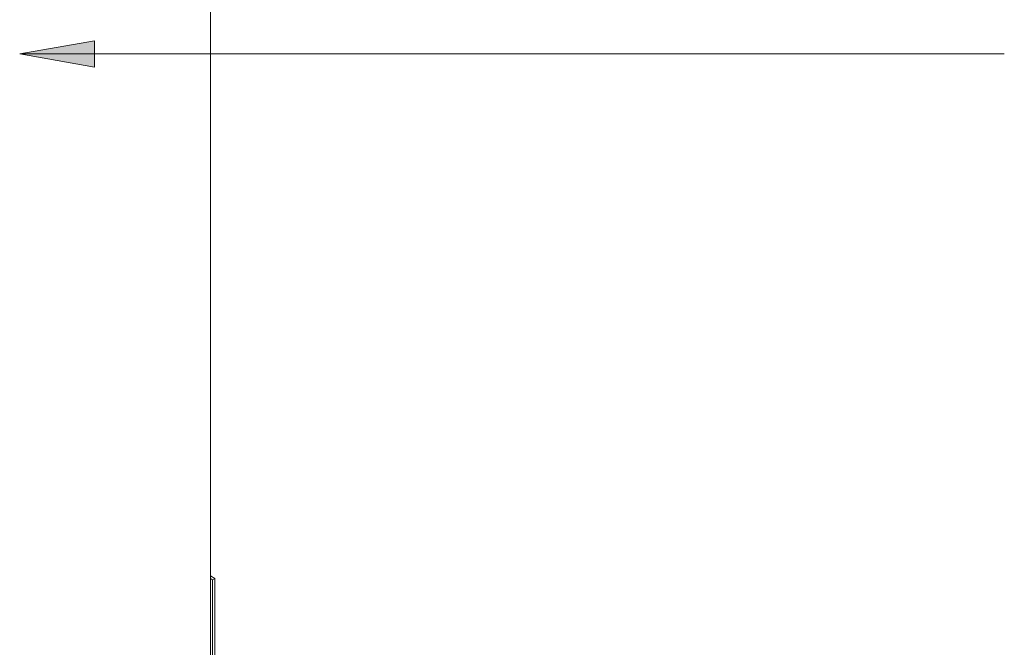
# Model space of a CAD drawing. Header units: metres. Extents: x 6.5 to 21.8, y 0.9 to 11.2.
# Tile 108 of 112: x 18.5 to 20.1, y 4.4 to 5.4. Entities that reach past the tile are written whole.
import ezdxf

# ---------------------------------------------------------------- set-up
doc = ezdxf.new("R2010")
doc.units = ezdxf.units.M
doc.layers.add('G-ANNO-TEXT', color=7, linetype='Continuous', lineweight=9)
doc.layers.add('I-WALL', color=7, linetype='Continuous', lineweight=5)

msp = doc.modelspace()

# ---------------------------------------------------------------- hatches: boundary and pattern name
at = {"layer": 'G-ANNO-TEXT'}
msp.add_hatch(color=256, dxfattribs=at).paths.add_polyline_path([(18.4814, 5.3229), (18.6014, 5.3017), (18.6014, 5.344)])

# ---------------------------------------------------------------- linework, layer by layer
for p, q in [((18.6014, 5.344), (18.4814, 5.3229)), ((18.6014, 5.3017), (18.6014, 5.344)), ((18.4814, 5.3229), (18.6014, 5.3017)), ((18.4814, 5.3229), (19.8308, 5.3229)), ((19.8308, 5.3229), (20.0583, 5.3229))]:
    msp.add_line(p, q, dxfattribs=at)
at = {"layer": 'I-WALL'}
for p, q in [((18.7869, 3.9851), (18.7869, 6.0044)), ((18.7869, 4.4872), (18.7939, 4.4832)), ((18.7904, 4.4811), (18.7869, 4.4832)), ((18.7904, 4.4811), (18.7939, 4.4832)), ((18.7904, 3.9912), (18.7904, 4.4811)), ((18.7939, 4.4832), (18.7939, 3.9933))]:
    msp.add_line(p, q, dxfattribs=at)

doc.saveas('drawing.dxf')
